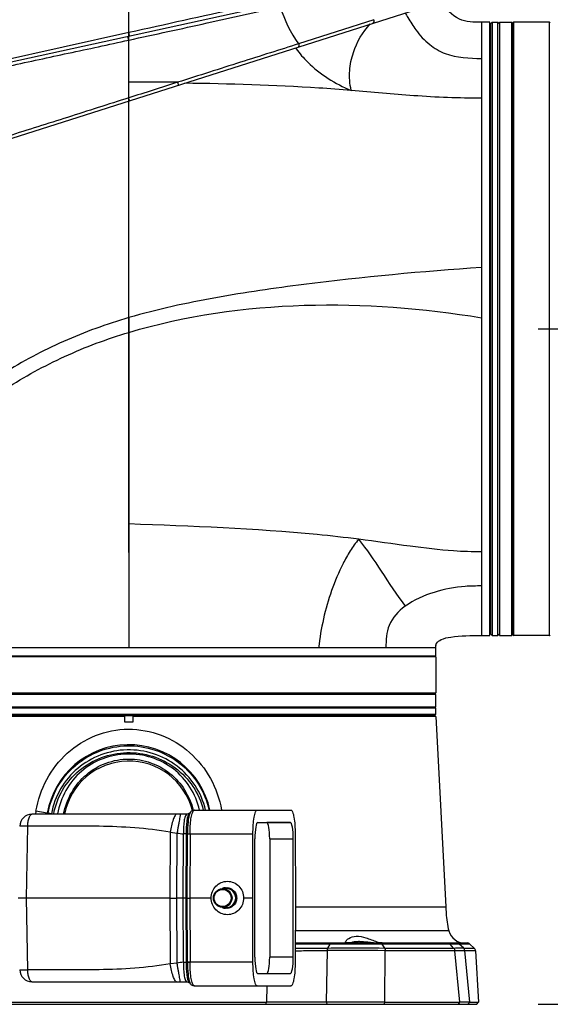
# Model space of a CAD drawing. Header units: millimetres. Extents: x 10 to 584, y 4 to 410.
# Tile 4 of 60: x 193 to 206, y 123 to 147. Entities that reach past the tile are written whole.
import ezdxf

# ---------------------------------------------------------------- set-up
doc = ezdxf.new("R2010")
doc.units = ezdxf.units.MM
doc.header["$LTSCALE"] = 32.67
doc.layers.get('0').update_dxf_attribs({"linetype": 'CONTINUOUS'})
doc.dimstyles.new('DIMSTYLE_1', dxfattribs={"dimtxt": 2.5, "dimasz": 3, "dimexe": 2, "dimexo": 1.5, "dimtad": 1, "dimlfac": 10, "dimzin": 0, "dimdsep": 46, "dimtxsty": 'Standard', "dimblk": '_FILLED', "dimblk1": '_FILLED', "dimblk2": '_FILLED', "dimcen": 0.09, "dimadec": 0, "dimazin": 0, "dimtp": 0.01, "dimtm": 0.01, "dimtfac": 1, "dimtofl": 0, "dimtmove": 0, "dimatfit": 3, "dimldrblk": '_FILLED', "dimfxl": 1, "dimtolj": 1, "dimtzin": 0, "dimarcsym": 0})

# ---------------------------------------------------------------- blocks, each defined once
blk = doc.blocks.new('_FILLED')
at = {"color": 0, "linetype": 'ByBlock'}
blk.add_solid([(0, 0), (-1, 0.1667), (-1, -0.1667)], dxfattribs=at)
blk = doc.blocks.new('*D1')
at = {"color": 7, "linetype": 'Continuous', "transparency": 16777216}
for p, q in [((205.313, 139.122), (242.746, 139.122)), ((240.746, 139.122), (240.746, 130.862)), ((240.746, 122.602), (240.746, 130.862)), ((205.313, 122.602), (242.746, 122.602))]:
    blk.add_line(p, q, dxfattribs=at)
at = {"color": 7, "linetype": 'Continuous', "transparency": 16777216, "xscale": 3, "yscale": 3, "zscale": 3}
for p, rotation in [((240.746, 139.122), 90), ((240.746, 122.602), 270)]:
    blk.add_blockref('_FILLED', p, dxfattribs=dict(at, rotation=rotation))
at = {"color": 7, "linetype": 'Continuous', "transparency": 16777216, "insert": (237.621, 130.862), "char_height": 2.5, "width": 15, "attachment_point": 2, "rotation": 90, "line_spacing_factor": 0.9}
blk.add_mtext('165.20', dxfattribs=at)
blk = doc.blocks.new('*D2')
at = {"color": 7, "linetype": 'Continuous', "transparency": 16777216}
for p, q in [((195.312, 133.649), (195.312, 157.76)), ((213.612, 128.367), (213.612, 157.76)), ((204.462, 155.76), (179.086, 155.76)), ((195.312, 155.76), (204.462, 155.76)), ((213.612, 155.76), (204.462, 155.76))]:
    blk.add_line(p, q, dxfattribs=at)
at = {"color": 7, "linetype": 'Continuous', "transparency": 16777216, "xscale": 3, "yscale": 3, "zscale": 3, "rotation": 180}
blk.add_blockref('_FILLED', (195.312, 155.76), dxfattribs=at)
at = {"color": 7, "linetype": 'Continuous', "transparency": 16777216, "xscale": 3, "yscale": 3, "zscale": 3}
blk.add_blockref('_FILLED', (213.612, 155.76), dxfattribs=at)
at = {"color": 7, "linetype": 'Continuous', "transparency": 16777216, "insert": (194.086, 158.885), "char_height": 2.5, "width": 15, "attachment_point": 3, "line_spacing_factor": 0.9}
blk.add_mtext('183.00', dxfattribs=at)

msp = doc.modelspace()

# ---------------------------------------------------------------- linework, layer by layer
at = {"color": 7, "linetype": 'Continuous'}
for p, q in [((195.3126, 146.3693), (195.3122, 148.2273)), ((202.7401, 147.9068), (187.7627, 144.6223)), ((187.5485, 142.2185), (203.0826, 147.176)), ((201.2988, 146.6842), (199.4575, 146.0971)), ((204.1316, 146.6216), (203.9316, 146.6216)), ((203.9316, 146.6216), (203.9316, 131.6216)), ((204.1316, 131.6216), (204.1316, 146.6216)), ((204.1516, 146.5816), (204.1916, 146.6216)), ((204.1516, 146.5816), (204.1516, 131.6616)), ((204.1916, 146.6216), (204.3316, 146.6216)), ((204.1916, 146.6216), (204.1916, 131.6216)), ((204.3716, 146.5816), (204.3316, 146.6216)), ((204.3316, 131.6216), (204.3316, 146.6216)), ((204.3716, 146.6216), (204.6716, 146.6216)), ((204.3716, 146.6216), (204.3716, 131.6216)), ((204.6716, 131.6216), (204.6716, 146.6216)), ((204.6916, 131.6416), (204.6916, 146.6016)), ((205.5916, 146.6216), (204.7116, 146.6216)), ((204.7116, 146.6216), (204.7116, 131.6216)), ((205.5916, 131.6216), (205.5916, 146.6216)), ((195.3126, 146.3693), (187.9875, 144.7418)), ((195.3068, 145.1552), (195.307, 146.1849)), ((204.1516, 146.4216), (204.1316, 146.4216)), ((204.6716, 146.4216), (204.6916, 146.4216)), ((195.3068, 144.7714), (195.3068, 145.1551)), ((195.3116, 139.3973), (195.3116, 144.6964)), ((195.3116, 139.3973), (195.3116, 131.3216)), ((204.1516, 131.8216), (204.1316, 131.8216)), ((204.6716, 131.8216), (204.6916, 131.8216)), ((203.9261, 131.6216), (204.1316, 131.6216)), ((204.1516, 131.6616), (204.1916, 131.6216)), ((204.1916, 131.6216), (204.3316, 131.6216)), ((204.3716, 131.6616), (204.3316, 131.6216)), ((204.3716, 131.6216), (204.6716, 131.6216)), ((205.5916, 131.6216), (204.7116, 131.6216)), ((202.8116, 131.3216), (187.8116, 131.3216)), ((202.8116, 131.1216), (202.8116, 131.3216)), ((187.8116, 131.1216), (202.8116, 131.1216)), ((202.8116, 131.1016), (187.8116, 131.1016)), ((202.8116, 131.1016), (202.8116, 130.2216)), ((187.8116, 130.2216), (202.8116, 130.2216)), ((202.8116, 130.1816), (187.8116, 130.1816)), ((187.8316, 130.2016), (202.7916, 130.2016)), ((202.6116, 130.1816), (202.6116, 130.2016)), ((202.8116, 129.8816), (202.8116, 130.1816)), ((187.8116, 129.8816), (202.8116, 129.8816)), ((202.8116, 129.8416), (187.8116, 129.8416)), ((202.7716, 129.8816), (202.8116, 129.8416)), ((202.8116, 129.7016), (202.8116, 129.8416)), ((187.8116, 129.7016), (202.8116, 129.7016)), ((195.2116, 129.6416), (187.8116, 129.6416)), ((187.8516, 129.6616), (202.7716, 129.6616)), ((195.2116, 129.5016), (195.2116, 129.6416)), ((202.8115, 129.6416), (195.4116, 129.6416)), ((195.4116, 129.6416), (195.4116, 129.5016)), ((202.6116, 129.6616), (202.6116, 129.6416)), ((202.7716, 129.6616), (202.8116, 129.7016)), ((202.8116, 129.6416), (203.0556, 124.9859)), ((195.4116, 129.5016), (195.2116, 129.5016)), ((196.7307, 127.2516), (192.9436, 127.2516)), ((193.0414, 127.3259), (193.0289, 127.2516)), ((193.3164, 127.2774), (193.0414, 127.3259)), ((193.3164, 127.2774), (193.3118, 127.2516)), ((193.3376, 127.2743), (193.3336, 127.2516)), ((193.4193, 127.2621), (193.3376, 127.2743)), ((193.4174, 127.2516), (193.4193, 127.2622)), ((196.823, 127.3125), (196.7834, 127.2722)), ((196.9031, 127.3512), (196.9033, 127.3512)), ((196.9033, 127.3512), (196.911, 127.3515)), ((196.9064, 127.3514), (196.9035, 127.351)), ((196.9126, 127.3516), (196.9064, 127.3514)), ((196.9126, 127.3516), (199.2716, 127.3516)), ((192.8063, 125.2016), (192.841, 126.9568)), ((198.4523, 127.0465), (198.6839, 127.0465)), ((198.4601, 127.0516), (199.2589, 127.0516)), ((199.2589, 127.0516), (198.6839, 127.0465)), ((196.32, 126.8083), (196.3127, 125.2016)), ((196.32, 126.8083), (196.4883, 126.7915)), ((196.4811, 125.2016), (196.4883, 126.7915)), ((196.641, 125.2016), (196.6457, 126.7711)), ((196.7103, 126.7681), (196.7055, 125.2016)), ((196.7438, 126.7689), (196.7103, 126.7681)), ((196.7391, 125.2016), (196.7438, 126.7615)), ((196.8084, 126.7621), (196.8037, 125.2016)), ((198.3433, 126.7621), (196.8084, 126.7621)), ((198.3386, 125.2016), (198.3433, 126.7621)), ((199.3757, 126.7621), (199.3805, 125.2016)), ((198.3907, 123.7516), (198.3907, 126.6516)), ((198.7533, 126.6465), (199.3284, 126.6516)), ((198.7533, 126.6465), (198.7533, 123.7567)), ((199.3284, 123.7516), (199.3284, 126.6516)), ((197.5932, 125.4314), (197.6784, 125.436)), ((192.8063, 125.2016), (192.609, 125.2016)), ((196.3127, 125.2016), (192.8063, 125.2016)), ((192.841, 123.4463), (192.8063, 125.2016)), ((196.3127, 125.2016), (196.32, 123.5949)), ((196.3127, 125.2016), (196.4811, 125.2016)), ((196.641, 125.2016), (196.4811, 125.2016)), ((196.4883, 123.6116), (196.4811, 125.2016)), ((196.6457, 123.6321), (196.641, 125.2016)), ((196.7055, 125.2016), (196.641, 125.2016)), ((196.7391, 125.2016), (196.7055, 125.2016)), ((196.7055, 125.2016), (196.7103, 123.6323)), ((196.7438, 123.6416), (196.7391, 125.2016)), ((196.7391, 125.2016), (196.8037, 125.2016)), ((197.3242, 125.2016), (196.8037, 125.2016)), ((196.8037, 125.2016), (196.8084, 123.6411)), ((198.3386, 125.2016), (198.112, 125.2016)), ((198.3433, 123.6411), (198.3386, 125.2016)), ((199.3805, 125.2016), (199.3757, 123.6411)), ((197.5932, 124.9717), (197.6784, 124.9671)), ((199.3798, 124.9859), (203.0556, 124.9859)), ((203.131, 124.3978), (199.378, 124.3978)), ((199.3771, 124.1016), (203.5762, 124.1016)), ((200.1718, 123.9788), (200.2314, 124.0754)), ((200.2678, 124.0755), (200.2314, 124.0754)), ((200.9475, 124.1407), (200.9263, 124.1407)), ((201.4921, 124.0753), (201.4523, 124.0754)), ((203.1648, 124.0753), (201.4921, 124.0753)), ((201.4921, 124.0753), (201.5581, 123.9784)), ((203.2742, 124.0755), (203.1648, 124.0753)), ((203.2487, 123.9784), (203.1648, 124.0753)), ((203.3214, 124.0756), (203.2742, 124.0755)), ((203.3839, 124.0756), (203.3214, 124.0756)), ((203.4897, 123.9796), (203.3839, 124.0756)), ((203.6447, 124.0744), (203.3839, 124.0744)), ((203.6447, 124.0744), (203.7504, 123.975)), ((200.155, 123.914), (200.1343, 122.6515)), ((201.5581, 123.9784), (203.2487, 123.9784)), ((201.5681, 122.6514), (201.5758, 123.9134)), ((203.2754, 123.9134), (201.5758, 123.9134)), ((203.4025, 122.6514), (203.2754, 123.9134)), ((203.4897, 123.975), (203.7504, 123.975)), ((203.6447, 122.6519), (203.522, 123.9152)), ((203.7817, 123.9083), (203.522, 123.9083)), ((203.7817, 123.9083), (203.8586, 122.6502)), ((196.4883, 123.6116), (196.32, 123.5949)), ((196.7103, 123.6323), (196.7438, 123.6343)), ((196.8084, 123.6411), (198.3433, 123.6411)), ((199.3284, 123.7516), (198.7533, 123.7567)), ((198.4523, 123.3567), (198.6839, 123.3567)), ((198.4601, 123.3516), (199.2589, 123.3516)), ((198.6839, 123.3567), (199.2589, 123.3516)), ((192.9436, 123.1516), (196.7306, 123.1516)), ((196.7835, 123.131), (196.823, 123.0907)), ((196.9032, 123.052), (196.9033, 123.052)), ((196.9033, 123.052), (196.911, 123.0516)), ((196.9126, 123.0516), (196.911, 123.0516)), ((196.9126, 123.0516), (199.2716, 123.0516)), ((198.6846, 123.0516), (198.673, 122.6502)), ((186.8103, 122.6016), (203.8129, 122.6016)), ((191.9502, 122.6502), (198.673, 122.6502)), ((198.655, 122.6016), (198.673, 122.6502)), ((200.1343, 122.6515), (200.1609, 122.6016)), ((201.5681, 122.6514), (201.54, 122.6016)), ((201.5681, 122.6514), (203.4025, 122.6514)), ((203.3661, 122.6016), (203.4025, 122.6514)), ((203.599, 122.6016), (203.6447, 122.6519)), ((203.6431, 122.6502), (203.8586, 122.6502)), ((203.8129, 122.6016), (203.8586, 122.6502))]:
    msp.add_line(p, q, dxfattribs=at)
for points in [[(202.8116, 131.3216), (202.8117, 131.3419), (202.8142, 131.3776), (202.8237, 131.4144), (202.8311, 131.43)], [(196.7834, 127.2722), (196.7804, 127.2693), (196.7615, 127.2577), (196.7307, 127.2516)], [(196.9031, 127.3512), (196.8728, 127.3447), (196.8377, 127.3255), (196.8228, 127.3122)], [(203.522, 123.9152), (203.5122, 123.9497), (203.4897, 123.9796)], [(196.7306, 123.1516), (196.7622, 123.1451), (196.7806, 123.1337), (196.7834, 123.131)], [(196.8228, 123.0909), (196.8368, 123.0784), (196.8705, 123.0593), (196.9033, 123.052)]]:
    msp.add_lwpolyline(points, dxfattribs=at)
for centre, radius, start, end in [((204.7116, 146.6016), 0.02, 90, 180), ((205.5916, 146.6016), 0.02, 30, 90), ((201.7884, 147.7636), 2.9877, 216.31132, 216.81956), ((195.5762, -14.3052), 159.4606, 89.666629, 90.096793), ((204.7116, 131.6416), 0.02, 180, 270), ((205.5916, 131.6416), 0.02, 270, 330), ((202.9981, 131.3521), 0.1857, 169.71485, 171.66686), ((202.7916, 131.1016), 0.02, 0, 60), ((202.7916, 130.2216), 0.02, 270, 360), ((195.3116, 126.9256), 2.026, 12.151, 170), ((195.3116, 126.9516), 1.6, 14.10943, 169.11582), ((192.9436, 126.9516), 0.3, 90, 178.86952), ((195.4039, 126.9214), 1.8692, 169.47971, 169.80848), ((196.9126, 127.3307), 0.0209, 91.65306, 94.63746), ((196.9126, 127.3328), 0.0187, 90.00973, 91.62674), ((196.1278, 126.7634), 0.6161, 359.82622, 0.50701), ((195.8817, 126.7649), 0.9267, 359.8263, 0.38007), ((197.698, 125.2068), 0.248, 113.83015, 115.02583), ((197.6051, 125.207), 0.2247, 74.82939, 93.02759), ((197.6978, 125.2067), 0.248, 95.02833, 113.77635), ((197.6053, 125.2085), 0.2233, 72.57125, 74.77799), ((197.6095, 125.2016), 0.2312, 179.46827, 180.48139), ((197.698, 125.1964), 0.248, 244.97405, 246.1685), ((197.6051, 125.1962), 0.2247, 266.97241, 285.17061), ((197.6978, 125.1965), 0.248, 246.22227, 264.9736), ((197.6053, 125.1947), 0.2233, 285.22201, 287.42875), ((203.5173, 124.5016), 0.4, 195.04054, 270), ((200.8398, -142.5933), 266.6695, 89.868405, 90.122907), ((200.6318, 123.2875), 0.82, 88.80912, 91.2312), ((200.6324, 123.3215), 0.786, 86.29293, 88.80234), ((200.6325, 123.3249), 0.7826, 84.06838, 86.28564), ((200.6319, 123.3186), 0.789, 83.77681, 84.07029), ((202.1745, 131.6378), 7.5807, 262.59423, 262.79684), ((201.4738, 122.9981), 1.1077, 90.59448, 94.41631), ((201.4736, 122.9989), 1.1068, 88.67658, 90.58608), ((203.3167, 124.0016), 0.1, 47.76431, 90), ((203.5762, 124.0016), 0.1, 46.75, 90), ((200.8414, 64.2592), 59.6588, 89.29466, 90.659213), ((203.6818, 123.9022), 0.1, 3.5, 46.75), ((196.1279, 123.6398), 0.6159, 359.49243, 0.17324), ((195.8818, 123.6383), 0.9266, 359.61998, 0.17372), ((192.9436, 123.4516), 0.3, 181.13109, 269.9994), ((196.9096, 123.085), 0.0333, 272.30973, 275.19222)]:
    msp.add_arc(centre, radius, start, end, dxfattribs=at)
for centre, start_param, end_param in [((198.4601, 126.6516), -0.0000085, 1.570724), ((198.6839, 126.6465), -1.5707178, 0.0000024), ((199.2589, 126.6516), -1.5707241, 0.0000086), ((198.4601, 123.7516), -4.7123166, -3.1415841), ((198.6839, 123.7567), -3.141595, -1.5708748), ((199.2589, 123.7516), -3.1416013, -1.5708686)]:
    msp.add_ellipse(centre, major_axis=(0, 0.4), ratio=0.1736482, start_param=start_param, end_param=end_param, dxfattribs=at)
for points, knots in [([(195.307, 146.1849), (195.9467, 146.3245), (197.1803, 146.5918), (198.4124, 146.8665), (199.0062, 146.9949)], [0, 0, 0, 0, 0.5186846, 1, 1, 1, 1]), ([(198.8098, 147.1386), (198.5378, 147.0788), (197.3719, 146.8233), (196.2061, 146.567), (195.3126, 146.3693)], [0, 0, 0, 0, 0.2332748, 1, 1, 1, 1]), ([(203.9316, 146.6216), (203.8374, 146.6216), (203.6535, 146.6212), (203.2674, 146.7122), (203.0498, 146.9486), (202.9386, 147.1217)], [0, 0, 0, 0, 0.2419053, 0.4715713, 1, 1, 1, 1]), ([(201.2734, 146.5986), (201.2873, 146.6031), (201.3104, 146.6336), (201.3052, 146.6681), (201.2986, 146.6846)], [0, 0, 0, 0, 0.4499664, 1, 1, 1, 1]), ([(202.0676, 146.8519), (202.0875, 146.8135), (202.1653, 146.6689), (202.2534, 146.5296), (202.3255, 146.4324)], [0, 0, 0, 0, 0.2629303, 1, 1, 1, 1]), ([(200.7446, 144.9568), (200.7287, 145.0371), (200.7019, 145.1966), (200.702, 145.5102), (200.8062, 146.0038), (201.025, 146.3815), (201.2069, 146.5812)], [0, 0, 0, 0, 0.1406202, 0.2768502, 0.5361127, 1, 1, 1, 1]), ([(202.3255, 146.4324), (202.423, 146.3008), (202.6338, 146.0682), (203.1703, 145.7554), (203.6329, 145.741), (203.9316, 145.736)], [0, 0, 0, 0, 0.2689451, 0.5092406, 1, 1, 1, 1]), ([(187.6846, 144.5348), (187.6846, 144.534), (187.6901, 144.5367), (187.6951, 144.5367), (187.7084, 144.5403), (187.7333, 144.5452), (187.7777, 144.5553), (187.8445, 144.5696), (187.9305, 144.5884), (188.0348, 144.6111), (188.1567, 144.6376), (188.3527, 144.6802), (188.6369, 144.7419), (189.0229, 144.8256), (189.4662, 144.9217), (189.9635, 145.0294), (190.5114, 145.148), (191.3308, 145.3251), (192.4426, 145.5647), (193.8474, 145.8697), (194.8156, 146.0751), (195.307, 146.1849)], [0, 0, 0, 0, 0.0003156, 0.0012805, 0.0028624, 0.0050662, 0.0113576, 0.0201619, 0.0314571, 0.0451737, 0.0612128, 0.079475, 0.1223097, 0.1730942, 0.2314033, 0.2967906, 0.3688328, 0.4470408, 0.6192447, 0.8063328, 1, 1, 1, 1]), ([(195.307, 146.1849), (195.3046, 146.196), (195.2994, 146.216), (195.2953, 146.2462), (195.2876, 146.2584), (195.2896, 146.2729), (195.2876, 146.2725)], [0, 0, 0, 0, 0.3784997, 0.7141871, 0.9312344, 1, 1, 1, 1]), ([(195.332, 146.2822), (195.33, 146.2818), (195.3318, 146.2963), (195.3242, 146.3085), (195.32, 146.3385), (195.315, 146.3584), (195.3126, 146.3693)], [0, 0, 0, 0, 0.0696155, 0.2879359, 0.6234114, 1, 1, 1, 1]), ([(199.4577, 146.0965), (199.2292, 146.0191), (198.7551, 145.871), (198.0289, 145.6398), (197.274, 145.3988), (196.762, 145.2366), (196.5038, 145.1525)], [0, 0, 0, 0, 0.233394, 0.4804526, 0.7372838, 1, 1, 1, 1]), ([(199.3967, 145.9731), (199.4832, 145.8575), (199.7184, 145.5854), (200.1714, 145.2359), (200.5472, 145.0323), (200.7434, 144.9555)], [0, 0, 0, 0, 0.253839, 0.6293767, 1, 1, 1, 1]), ([(199.4577, 146.0966), (199.4611, 146.0875), (199.4683, 146.062), (199.4636, 146.021), (199.4458, 146.0154)], [0, 0, 0, 0, 0.3410782, 1, 1, 1, 1]), ([(196.5039, 145.1526), (196.5092, 145.1365), (196.5162, 145.1134), (196.5187, 145.0922), (196.52, 145.0818), (196.5177, 145.0809)], [0, 0, 0, 0, 0.6891991, 0.9017883, 1, 1, 1, 1]), ([(200.7434, 144.9556), (200.4801, 144.9763), (199.125, 145.075), (197.7661, 145.1169), (196.6716, 145.1297)], [0, 0, 0, 0, 0.1944044, 1, 1, 1, 1]), ([(195.3068, 144.7714), (194.8081, 144.6143), (193.8268, 144.2997), (192.3953, 143.8464), (191.2573, 143.4845), (190.413, 143.2165), (189.8449, 143.0359), (189.3275, 142.8715), (188.8652, 142.7242), (188.4617, 142.5966), (188.1224, 142.488), (187.8814, 142.411), (187.7247, 142.3625), (187.6345, 142.3346), (187.5675, 142.3121), (187.5124, 142.2933), (187.4931, 142.2834), (187.4701, 142.2777), (187.4704, 142.2809)], [0, 0, 0, 0, 0.190769, 0.37592, 0.547799, 0.6263977, 0.6990808, 0.7652715, 0.8244547, 0.8760795, 0.9196538, 0.9544489, 0.9682861, 0.9796574, 0.9885534, 0.9949636, 0.9988231, 1, 1, 1, 1]), ([(195.329, 144.7015), (195.3307, 144.7026), (195.3234, 144.7115), (195.3233, 144.724), (195.3144, 144.7461), (195.3098, 144.7622), (195.3068, 144.7714)], [0, 0, 0, 0, 0.0851239, 0.2975842, 0.6058745, 1, 1, 1, 1]), ([(200.7446, 144.9568), (201.2537, 144.9157), (202.3135, 144.8175), (203.3779, 144.7703), (203.9316, 144.7706)], [0, 0, 0, 0, 0.479846, 1, 1, 1, 1]), ([(203.9316, 140.6231), (202.4808, 140.526), (200.3085, 140.3241), (197.4319, 139.9082), (196.0088, 139.6015), (195.3116, 139.3973)], [0, 0, 0, 0, 0.5002914, 0.750014, 1, 1, 1, 1]), ([(195.3116, 139.0373), (196.6963, 139.453), (199.6013, 139.8557), (202.503, 139.6306), (203.9316, 139.3942)], [0, 0, 0, 0, 0.4996191, 1, 1, 1, 1]), ([(195.3116, 139.3973), (194.7667, 139.2376), (193.7065, 138.8534), (192.2431, 138.0733), (191.1471, 137.3022), (190.3588, 136.6509), (189.8232, 136.1679), (189.3322, 135.6918), (188.8855, 135.2324), (188.4854, 134.8), (188.1845, 134.4606), (187.971, 134.2128), (187.8335, 134.0507), (187.714, 133.9082), (187.6139, 133.7879), (187.5352, 133.6936), (187.4823, 133.6295), (187.4525, 133.5954), (187.437, 133.5752), (187.4306, 133.5713), (187.4246, 133.5607), (187.4246, 133.5621)], [0, 0, 0, 0, 0.1708667, 0.3381048, 0.497564, 0.5732646, 0.6457327, 0.7145183, 0.7790528, 0.838542, 0.8917991, 0.9155356, 0.936973, 0.955755, 0.9715305, 0.9839967, 0.9929362, 0.9960497, 0.9982569, 0.9995674, 1, 1, 1, 1]), ([(187.5721, 133.2447), (187.5563, 133.2287), (187.6904, 133.38), (187.7501, 133.4557), (188.0028, 133.7485), (188.3942, 134.1992), (189.0502, 134.9188), (189.9549, 135.8299), (191.0412, 136.7881), (192.3033, 137.7), (193.7348, 138.4877), (194.7758, 138.8764), (195.3116, 139.0373)], [0, 0, 0, 0, 0.0068697, 0.0279365, 0.0621934, 0.1071998, 0.2200386, 0.353669, 0.5020404, 0.6616221, 0.8289665, 1, 1, 1, 1]), ([(200.9278, 133.9762), (200.589, 134.0189), (198.7235, 134.2269), (196.8457, 134.2916), (195.3116, 134.3502)], [0, 0, 0, 0, 0.1819383, 1, 1, 1, 1]), ([(200.9271, 133.9765), (200.8503, 133.887), (200.7153, 133.6921), (200.4835, 133.2774), (200.1594, 132.5049), (200.0003, 131.7973), (199.9482, 131.3216)], [0, 0, 0, 0, 0.1236466, 0.2475847, 0.4980532, 1, 1, 1, 1]), ([(200.927, 133.9765), (201.1236, 133.7273), (201.492, 133.1727), (201.8586, 132.6183), (202.062, 132.3367)], [0, 0, 0, 0, 0.4775085, 1, 1, 1, 1]), ([(203.9316, 133.6673), (203.7035, 133.6673), (203.1182, 133.6882), (202.1176, 133.8103), (201.3469, 133.9237), (200.9279, 133.9765)], [0, 0, 0, 0, 0.2264612, 0.580736, 1, 1, 1, 1]), ([(203.9316, 132.8343), (203.7984, 132.8343), (203.4077, 132.8269), (202.7619, 132.7048), (202.2748, 132.492), (202.062, 132.3367)], [0, 0, 0, 0, 0.2037374, 0.5969555, 1, 1, 1, 1]), ([(202.062, 132.3367), (201.8986, 132.2174), (201.6841, 131.986), (201.5951, 131.6023), (201.5949, 131.4159), (201.5949, 131.3216)], [0, 0, 0, 0, 0.5210444, 0.7570151, 1, 1, 1, 1]), ([(202.8311, 131.43), (202.8543, 131.4723), (202.972, 131.5461), (203.3409, 131.6229), (203.6759, 131.6216), (203.9261, 131.6216)], [0, 0, 0, 0, 0.1272811, 0.3396384, 1, 1, 1, 1]), ([(193.0414, 127.3259), (193.0867, 127.5948), (193.2653, 128.1208), (193.7742, 128.777), (194.4786, 129.2214), (195.2982, 129.3828), (196.1196, 129.2312), (196.829, 128.7949), (197.3451, 128.1443), (197.5291, 127.6203), (197.5772, 127.352)], [0, 0, 0, 0, 0.1253344, 0.250107, 0.3748316, 0.5000196, 0.6252116, 0.7499325, 0.8746803, 1, 1, 1, 1]), ([(193.3376, 127.2743), (193.3773, 127.4986), (193.536, 127.9374), (193.9814, 128.4741), (194.5832, 128.8307), (195.2712, 128.9639), (195.9637, 128.8579), (196.5789, 128.5255), (197.0451, 128.0073), (197.2213, 127.5755), (197.27, 127.353)], [0, 0, 0, 0, 0.1247268, 0.2495038, 0.374592, 0.500103, 0.6255844, 0.7506174, 0.875333, 1, 1, 1, 1]), ([(197.1855, 127.3528), (197.1368, 127.5646), (196.9625, 127.9736), (196.5105, 128.4591), (195.922, 128.7661), (195.2649, 128.8614), (194.613, 128.7353), (194.0393, 128.4006), (193.6115, 127.8934), (193.4568, 127.4761), (193.4193, 127.2621)], [0, 0, 0, 0, 0.1250846, 0.2499053, 0.3747864, 0.4999226, 0.6250447, 0.7499941, 0.8749197, 1, 1, 1, 1]), ([(193.4742, 127.2532), (193.5106, 127.4593), (193.6611, 127.8611), (194.2077, 128.5071), (195.2574, 128.9055), (196.3263, 128.5632), (196.9075, 127.9483), (197.0799, 127.5556), (197.1284, 127.3521)], [0, 0, 0, 0, 0.1256425, 0.2512881, 0.4999905, 0.7487608, 0.8743883, 1, 1, 1, 1]), ([(197.0378, 127.3536), (196.9912, 127.5497), (196.834, 127.9297), (196.4215, 128.3874), (195.8735, 128.6703), (195.2644, 128.7536), (194.6599, 128.6399), (194.1281, 128.3273), (193.7412, 127.8481), (193.603, 127.4609), (193.5662, 127.2627)], [0, 0, 0, 0, 0.125165, 0.2500317, 0.3748884, 0.5000039, 0.6250954, 0.7499323, 0.8748264, 1, 1, 1, 1]), ([(193.7153, 127.2525), (193.7523, 127.4383), (193.8856, 127.799), (194.2503, 128.2432), (194.7453, 128.5337), (195.1237, 128.6), (195.3116, 128.6)], [0, 0, 0, 0, 0.2519707, 0.5012176, 0.7500804, 1, 1, 1, 1]), ([(195.3116, 128.6), (195.4916, 128.6), (195.8539, 128.5392), (196.3335, 128.2722), (196.6977, 127.8606), (196.8414, 127.5223), (196.8864, 127.3467)], [0, 0, 0, 0, 0.2500508, 0.4990664, 0.7481967, 1, 1, 1, 1]), ([(192.841, 126.9568), (192.8412, 126.9934), (192.8461, 127.0641), (192.8631, 127.1473), (192.8861, 127.202), (192.906, 127.2347), (192.9294, 127.2516), (192.9436, 127.2516)], [0, 0, 0, 0, 0.3339621, 0.645636, 0.7712342, 0.8707021, 1, 1, 1, 1]), ([(193.3376, 127.2743), (193.3324, 127.2751), (193.3275, 127.2735), (193.3167, 127.2792), (193.3164, 127.2774)], [0, 0, 0, 0, 0.7426344, 1, 1, 1, 1]), ([(193.4742, 127.2532), (193.469, 127.2541), (193.4507, 127.2572), (193.4324, 127.2602), (193.4193, 127.2622)], [0, 0, 0, 0, 0.284105, 1, 1, 1, 1]), ([(196.4743, 127.2516), (196.4685, 127.2516), (196.4537, 127.2421), (196.4246, 127.1994), (196.3882, 127.1065), (196.3501, 126.9685), (196.3291, 126.8628), (196.32, 126.8083)], [0, 0, 0, 0, 0.0365775, 0.1000961, 0.3262593, 0.6532198, 1, 1, 1, 1]), ([(196.5696, 127.2516), (196.5702, 127.2516), (196.5683, 127.2474), (196.5689, 127.2431), (196.5663, 127.232), (196.5643, 127.2178), (196.5608, 127.1985), (196.5549, 127.1643), (196.5456, 127.1118), (196.5328, 127.0398), (196.5184, 126.9592), (196.5034, 126.8755), (196.4933, 126.8193), (196.4883, 126.7915)], [0, 0, 0, 0, 0.0040089, 0.0166234, 0.0385436, 0.070189, 0.1118069, 0.1632303, 0.2935274, 0.4538264, 0.6330978, 0.8189225, 1, 1, 1, 1]), ([(196.7306, 127.2516), (196.7137, 127.2516), (196.6927, 127.2147), (196.6776, 127.1678), (196.6587, 127.0798), (196.6465, 126.9469), (196.6445, 126.8326), (196.6457, 126.7711)], [0, 0, 0, 0, 0.1015029, 0.1950731, 0.3169609, 0.6306496, 1, 1, 1, 1]), ([(196.7834, 127.2722), (196.7768, 127.2654), (196.7651, 127.2451), (196.7444, 127.1869), (196.7259, 127.0841), (196.7124, 126.9362), (196.7099, 126.8264), (196.7103, 126.7681)], [0, 0, 0, 0, 0.0549518, 0.1338577, 0.3605938, 0.6603021, 1, 1, 1, 1]), ([(196.7973, 127.2664), (196.7868, 127.2387), (196.7705, 127.1709), (196.7476, 127.0051), (196.7431, 126.8669), (196.7438, 126.7689)], [0, 0, 0, 0, 0.1769766, 0.4141361, 1, 1, 1, 1]), ([(196.8228, 127.3122), (196.8204, 127.3097), (196.8094, 127.296), (196.8023, 127.2796), (196.7973, 127.2664)], [0, 0, 0, 0, 0.1975534, 1, 1, 1, 1]), ([(196.8084, 126.771), (196.8077, 126.8361), (196.8099, 126.9586), (196.8244, 127.1244), (196.8452, 127.2401), (196.8687, 127.3069), (196.8821, 127.3307), (196.8896, 127.339)], [0, 0, 0, 0, 0.3366725, 0.6338535, 0.8611812, 0.9420857, 1, 1, 1, 1]), ([(196.9049, 127.3502), (196.9059, 127.3505), (196.9079, 127.3511), (196.9099, 127.3514), (196.911, 127.3515)], [0, 0, 0, 0, 0.5069996, 1, 1, 1, 1]), ([(198.3433, 126.7621), (198.3435, 126.8376), (198.3484, 126.9774), (198.368, 127.1596), (198.3946, 127.2792), (198.4213, 127.3373), (198.4398, 127.3516), (198.4475, 127.3516)], [0, 0, 0, 0, 0.3699378, 0.684211, 0.8993235, 0.9623594, 1, 1, 1, 1]), ([(199.2716, 127.3516), (199.2792, 127.3516), (199.2977, 127.3373), (199.3245, 127.2792), (199.3511, 127.1596), (199.3706, 126.9774), (199.3755, 126.8376), (199.3757, 126.7621)], [0, 0, 0, 0, 0.0376406, 0.1006765, 0.315789, 0.6300623, 1, 1, 1, 1]), ([(192.841, 126.9568), (192.8143, 126.9572), (192.7762, 126.9578), (192.7287, 126.9582), (192.6996, 126.9585), (192.6771, 126.9581), (192.6587, 126.9591), (192.651, 126.9569), (192.6436, 126.9587), (192.6436, 126.9575)], [0, 0, 0, 0, 0.4052968, 0.5778733, 0.7249175, 0.8430265, 0.9294299, 0.9821277, 1, 1, 1, 1]), ([(196.32, 126.8083), (196.0341, 126.8601), (195.456, 126.9293), (194.5845, 126.9615), (193.7127, 126.957), (193.1316, 126.9568), (192.841, 126.9568)], [0, 0, 0, 0, 0.2499907, 0.499954, 0.7499735, 1, 1, 1, 1]), ([(196.7103, 126.7681), (196.706, 126.7682), (196.6845, 126.7687), (196.6629, 126.7692), (196.6457, 126.7711)], [0, 0, 0, 0, 0.1977886, 1, 1, 1, 1]), ([(196.7438, 126.7689), (196.7481, 126.7691), (196.7696, 126.7702), (196.7911, 126.7707), (196.8084, 126.771)], [0, 0, 0, 0, 0.1978384, 1, 1, 1, 1]), ([(196.8084, 126.7621), (196.8021, 126.7621), (196.7806, 126.762), (196.7591, 126.7619), (196.7438, 126.7615)], [0, 0, 0, 0, 0.2923637, 1, 1, 1, 1]), ([(197.3242, 125.2016), (197.3233, 125.2543), (197.3423, 125.3611), (197.4296, 125.4971), (197.5621, 125.5887), (197.7193, 125.621), (197.8764, 125.5888), (198.0085, 125.4971), (198.095, 125.361), (198.1133, 125.2543), (198.112, 125.2016)], [0, 0, 0, 0, 0.1259408, 0.2514837, 0.3762983, 0.5004851, 0.624523, 0.7489848, 0.8741865, 1, 1, 1, 1]), ([(197.3783, 125.2037), (197.3788, 125.2601), (197.4237, 125.3764), (197.5374, 125.4284), (197.5932, 125.4314)], [0, 0, 0, 0, 0.5022114, 1, 1, 1, 1]), ([(197.3948, 125.2017), (197.3948, 125.2552), (197.4389, 125.3662), (197.6019, 125.4345), (197.7649, 125.3661), (197.8088, 125.255), (197.8088, 125.2015)], [0, 0, 0, 0, 0.2513528, 0.4999905, 0.7486339, 1, 1, 1, 1]), ([(197.6722, 125.4215), (197.7174, 125.4073), (197.8011, 125.3474), (197.8319, 125.2495), (197.8319, 125.2016)], [0, 0, 0, 0, 0.4978432, 1, 1, 1, 1]), ([(197.6761, 125.4538), (197.7101, 125.4567), (197.7804, 125.448), (197.871, 125.3931), (197.9322, 125.3062), (197.9465, 125.2362), (197.9465, 125.2016)], [0, 0, 0, 0, 0.2482375, 0.497424, 0.7481309, 1, 1, 1, 1]), ([(197.9218, 125.2016), (197.9218, 125.2632), (197.8699, 125.3916), (197.7393, 125.4393), (197.6784, 125.436)], [0, 0, 0, 0, 0.5027756, 1, 1, 1, 1]), ([(198.112, 125.2016), (198.1133, 125.1489), (198.095, 125.0422), (198.0085, 124.906), (197.8764, 124.8144), (197.7193, 124.7821), (197.5621, 124.8144), (197.4296, 124.906), (197.3423, 125.042), (197.3233, 125.1488), (197.3242, 125.2016)], [0, 0, 0, 0, 0.1258102, 0.2510082, 0.3754696, 0.4995084, 0.6236942, 0.7485093, 0.8740558, 1, 1, 1, 1]), ([(197.5932, 124.9717), (197.5374, 124.9747), (197.4236, 125.0268), (197.3788, 125.1432), (197.3783, 125.1996)], [0, 0, 0, 0, 0.4977883, 1, 1, 1, 1]), ([(197.8088, 125.2015), (197.8088, 125.148), (197.7647, 125.0369), (197.6017, 124.9687), (197.4387, 125.0371), (197.3948, 125.1482), (197.3948, 125.2017)], [0, 0, 0, 0, 0.2513528, 0.4999905, 0.7486339, 1, 1, 1, 1]), ([(197.8319, 125.2016), (197.8319, 125.1537), (197.8011, 125.0558), (197.7174, 124.9959), (197.6722, 124.9817)], [0, 0, 0, 0, 0.5021568, 1, 1, 1, 1]), ([(197.9465, 125.2016), (197.9465, 125.1669), (197.9322, 125.0969), (197.871, 125.01), (197.7804, 124.9551), (197.7101, 124.9464), (197.6761, 124.9494)], [0, 0, 0, 0, 0.2518675, 0.5025751, 0.7517621, 1, 1, 1, 1]), ([(197.6784, 124.9671), (197.7393, 124.9638), (197.8699, 125.0115), (197.9218, 125.1399), (197.9218, 125.2016)], [0, 0, 0, 0, 0.4972244, 1, 1, 1, 1]), ([(203.0556, 124.9859), (203.0584, 124.9347), (203.0692, 124.7374), (203.0931, 124.5393), (203.131, 124.3978)], [0, 0, 0, 0, 0.2591709, 1, 1, 1, 1]), ([(200.6086, 124.1194), (200.6066, 124.1356), (200.6297, 124.1758), (200.7117, 124.2394), (200.8829, 124.289), (201.1204, 124.2278), (201.2819, 124.1599), (201.3744, 124.1325)], [0, 0, 0, 0, 0.0579617, 0.1468241, 0.3735208, 0.656427, 1, 1, 1, 1]), ([(200.2314, 124.0754), (200.166, 124.0754), (199.8813, 124.0755), (199.5966, 124.0754), (199.3773, 124.0752)], [0, 0, 0, 0, 0.2297203, 1, 1, 1, 1]), ([(200.2314, 124.0754), (200.2339, 124.0794), (200.243, 124.0921), (200.2585, 124.1016), (200.2697, 124.1016)], [0, 0, 0, 0, 0.2940183, 1, 1, 1, 1]), ([(200.6141, 124.1073), (200.6126, 124.1089), (200.61, 124.1127), (200.6088, 124.1171), (200.6086, 124.1194)], [0, 0, 0, 0, 0.481499, 1, 1, 1, 1]), ([(200.7132, 124.1016), (200.7138, 124.1016), (200.7153, 124.1021), (200.7168, 124.1026), (200.7178, 124.1028)], [0, 0, 0, 0, 0.3348906, 1, 1, 1, 1]), ([(200.7182, 124.1028), (200.72, 124.1035), (200.7312, 124.1087), (200.7424, 124.1137), (200.7522, 124.1172)], [0, 0, 0, 0, 0.1574539, 1, 1, 1, 1]), ([(200.7522, 124.1172), (200.7631, 124.1212), (200.8196, 124.1379), (200.8792, 124.1407), (200.9263, 124.1407)], [0, 0, 0, 0, 0.198154, 1, 1, 1, 1]), ([(200.9475, 124.1407), (200.9645, 124.1407), (201.0481, 124.1396), (201.1313, 124.129), (201.1974, 124.1204)], [0, 0, 0, 0, 0.2029926, 1, 1, 1, 1]), ([(199.3768, 123.9129), (199.4456, 123.9132), (199.705, 123.9146), (199.9644, 123.9133), (200.155, 123.914)], [0, 0, 0, 0, 0.265003, 1, 1, 1, 1]), ([(199.377, 123.9781), (199.4472, 123.9783), (199.7121, 123.9791), (199.9771, 123.978), (200.1718, 123.9788)], [0, 0, 0, 0, 0.2649087, 1, 1, 1, 1]), ([(200.1718, 123.9788), (200.2833, 123.98), (200.7455, 123.9817), (201.2076, 123.9825), (201.5581, 123.9784)], [0, 0, 0, 0, 0.2414142, 1, 1, 1, 1]), ([(203.2487, 123.9784), (203.283, 123.9788), (203.3424, 123.9791), (203.4112, 123.9801), (203.4516, 123.9795), (203.4716, 123.9807), (203.4823, 123.9785), (203.4886, 123.9807), (203.4895, 123.9797)], [0, 0, 0, 0, 0.4272543, 0.7415961, 0.8538313, 0.9347258, 0.9834484, 1, 1, 1, 1]), ([(203.2753, 123.9134), (203.3106, 123.9138), (203.3714, 123.9143), (203.4424, 123.9157), (203.4831, 123.915), (203.5045, 123.9166), (203.5136, 123.9138), (203.5219, 123.9165), (203.522, 123.9152)], [0, 0, 0, 0, 0.4283471, 0.742961, 0.8547483, 0.9351519, 0.9836955, 1, 1, 1, 1]), ([(196.32, 123.5949), (196.0341, 123.5431), (195.4559, 123.4739), (194.5845, 123.4417), (193.7127, 123.4461), (193.1316, 123.4463), (192.841, 123.4463)], [0, 0, 0, 0, 0.2499908, 0.499954, 0.7499735, 1, 1, 1, 1]), ([(196.4743, 123.1516), (196.4685, 123.1516), (196.4537, 123.161), (196.4246, 123.2037), (196.3882, 123.2966), (196.3501, 123.4346), (196.3291, 123.5403), (196.32, 123.5949)], [0, 0, 0, 0, 0.0365486, 0.1000116, 0.3260526, 0.6530288, 1, 1, 1, 1]), ([(196.5696, 123.1516), (196.5702, 123.1516), (196.5683, 123.1557), (196.5689, 123.1601), (196.5663, 123.1712), (196.5643, 123.1854), (196.5608, 123.2047), (196.5549, 123.2388), (196.5456, 123.2914), (196.5328, 123.3634), (196.5184, 123.4439), (196.5034, 123.5276), (196.4933, 123.5839), (196.4883, 123.6116)], [0, 0, 0, 0, 0.0040089, 0.0166234, 0.0385435, 0.0701888, 0.1118065, 0.1632296, 0.2935259, 0.4538241, 0.6330951, 0.8189206, 1, 1, 1, 1]), ([(196.6457, 123.6321), (196.6445, 123.5705), (196.6465, 123.4563), (196.6587, 123.3234), (196.6776, 123.2354), (196.6927, 123.1884), (196.7137, 123.1516), (196.7306, 123.1516)], [0, 0, 0, 0, 0.3693504, 0.6830391, 0.8049269, 0.898497, 1, 1, 1, 1]), ([(196.6457, 123.6321), (196.6579, 123.6318), (196.6793, 123.6311), (196.701, 123.6305), (196.7103, 123.6323)], [0, 0, 0, 0, 0.5638719, 1, 1, 1, 1]), ([(196.7102, 123.6323), (196.71, 123.5743), (196.7124, 123.4651), (196.726, 123.318), (196.7446, 123.2158), (196.7652, 123.1579), (196.7768, 123.1377), (196.7834, 123.131)], [0, 0, 0, 0, 0.3398375, 0.6394505, 0.8660202, 0.9448769, 1, 1, 1, 1]), ([(196.7438, 123.6343), (196.7431, 123.5363), (196.7476, 123.3981), (196.7705, 123.2323), (196.7868, 123.1645), (196.7973, 123.1368)], [0, 0, 0, 0, 0.5858097, 0.8229788, 1, 1, 1, 1]), ([(196.7438, 123.6416), (196.7481, 123.6415), (196.7696, 123.6412), (196.7911, 123.6411), (196.8084, 123.6411)], [0, 0, 0, 0, 0.1977222, 1, 1, 1, 1]), ([(196.7438, 123.6343), (196.7481, 123.634), (196.7696, 123.633), (196.7911, 123.6325), (196.8084, 123.6322)], [0, 0, 0, 0, 0.1978386, 1, 1, 1, 1]), ([(196.8895, 123.0642), (196.8821, 123.0725), (196.8687, 123.0963), (196.8452, 123.1631), (196.8244, 123.2788), (196.8099, 123.4445), (196.8077, 123.5671), (196.8084, 123.6322)], [0, 0, 0, 0, 0.0579345, 0.1388548, 0.3661927, 0.6633585, 1, 1, 1, 1]), ([(198.4475, 123.0516), (198.4398, 123.0516), (198.4213, 123.0659), (198.3946, 123.124), (198.368, 123.2436), (198.3484, 123.4257), (198.3435, 123.5656), (198.3433, 123.6411)], [0, 0, 0, 0, 0.0376406, 0.1006765, 0.315789, 0.6300623, 1, 1, 1, 1]), ([(199.3757, 123.6411), (199.3755, 123.5656), (199.3706, 123.4257), (199.3511, 123.2436), (199.3245, 123.124), (199.2977, 123.0659), (199.2792, 123.0516), (199.2716, 123.0516)], [0, 0, 0, 0, 0.3699378, 0.684211, 0.8993235, 0.9623594, 1, 1, 1, 1]), ([(192.6436, 123.4457), (192.6436, 123.4445), (192.651, 123.4463), (192.6587, 123.4441), (192.6771, 123.4451), (192.6996, 123.4446), (192.7287, 123.445), (192.7762, 123.4454), (192.8143, 123.4459), (192.841, 123.4463)], [0, 0, 0, 0, 0.0178723, 0.0705701, 0.1569735, 0.2750825, 0.4221267, 0.5947032, 1, 1, 1, 1]), ([(192.9436, 123.1516), (192.9294, 123.1516), (192.906, 123.1685), (192.8861, 123.2012), (192.8631, 123.2558), (192.8461, 123.339), (192.8412, 123.4098), (192.841, 123.4463)], [0, 0, 0, 0, 0.1292979, 0.2287658, 0.354364, 0.6660379, 1, 1, 1, 1]), ([(196.7973, 123.1368), (196.7992, 123.1318), (196.8058, 123.1156), (196.8143, 123.0997), (196.8228, 123.0909)], [0, 0, 0, 0, 0.3053395, 1, 1, 1, 1]), ([(196.911, 123.0516), (196.91, 123.0517), (196.9079, 123.052), (196.906, 123.0526), (196.905, 123.0529)], [0, 0, 0, 0, 0.4931757, 1, 1, 1, 1]), ([(200.1343, 122.6515), (200.0218, 122.6519), (199.5347, 122.6507), (199.0476, 122.6531), (198.673, 122.6502)], [0, 0, 0, 0, 0.2308529, 1, 1, 1, 1]), ([(201.5681, 122.6514), (201.4563, 122.6514), (200.9784, 122.6536), (200.5004, 122.6512), (200.1343, 122.6515)], [0, 0, 0, 0, 0.2338629, 1, 1, 1, 1]), ([(203.6447, 122.6519), (203.6446, 122.6532), (203.6364, 122.6501), (203.6275, 122.6531), (203.6065, 122.6514), (203.5666, 122.6523), (203.4969, 122.6513), (203.4371, 122.6514), (203.4025, 122.6514)], [0, 0, 0, 0, 0.0162023, 0.0646632, 0.1450006, 0.2567554, 0.5713891, 1, 1, 1, 1])]:
    msp.add_open_spline(points, degree=3, knots=knots, dxfattribs=at)
for points in [[(199.0062, 146.9949), (199.1142, 146.6776), (199.2614, 146.3682), (199.4577, 146.0965)], [(196.504, 145.1527), (196.105, 145.0253), (195.7058, 144.8986), (195.3068, 144.7714)], [(202.8116, 131.3216), (202.8116, 131.3407), (202.8116, 131.36), (202.8144, 131.379)], [(202.8154, 131.3852), (202.8183, 131.4008), (202.8235, 131.4161), (202.8311, 131.43)], [(196.8896, 127.339), (196.8938, 127.3437), (196.899, 127.348), (196.9049, 127.3502)], [(196.4883, 126.7915), (196.5403, 126.782), (196.593, 126.7758), (196.6457, 126.7711)], [(200.631, 124.1016), (200.625, 124.1016), (200.6177, 124.1026), (200.6141, 124.1073)], [(201.224, 124.117), (201.2683, 124.1114), (201.3127, 124.1065), (201.3572, 124.1038)], [(201.3744, 124.1325), (201.3955, 124.1263), (201.4167, 124.1207), (201.4382, 124.116)], [(201.4382, 124.116), (201.4583, 124.1115), (201.4787, 124.1079), (201.4992, 124.1054)], [(201.4921, 124.0753), (201.4827, 124.089), (201.4664, 124.1016), (201.4498, 124.1016)], [(203.1113, 124.1016), (203.1311, 124.1016), (203.1518, 124.0903), (203.1648, 124.0753)], [(200.1718, 123.9788), (200.1605, 123.9595), (200.1558, 123.9363), (200.155, 123.914)], [(201.5581, 123.9784), (201.5703, 123.9596), (201.5754, 123.9359), (201.5758, 123.9134)], [(203.2487, 123.9784), (203.2643, 123.961), (203.2734, 123.9367), (203.2754, 123.9134)], [(196.6457, 123.6321), (196.593, 123.6273), (196.5403, 123.6212), (196.4883, 123.6116)], [(196.905, 123.0529), (196.899, 123.0551), (196.8938, 123.0595), (196.8895, 123.0642)], [(196.9033, 123.052), (196.9059, 123.0517), (196.9084, 123.0515), (196.911, 123.0517)]]:
    msp.add_open_spline(points, degree=3, dxfattribs=at)

# ---------------------------------------------------------------- dimensions: what is measured, and where the dimension line sits
for base, p1, p2, angle, picture, middle in [((195.3116, 155.7595), (213.6116, 126.8675), (195.3116, 132.1486), 180, '*D2', (186.8988, 155.7595)), ((240.7463, 122.6016), (203.8129, 139.1216), (203.8129, 122.6016), 270, '*D1', (240.7463, 131.1741))]:
    dim = msp.add_linear_dim(base=base, p1=p1, p2=p2, angle=angle, dimstyle='DIMSTYLE_1', dxfattribs=at)
    dim.commit()
    dim.dimension.update_dxf_attribs({"geometry": picture, "text_midpoint": middle, "dimtype": 160})

doc.saveas('drawing.dxf')
